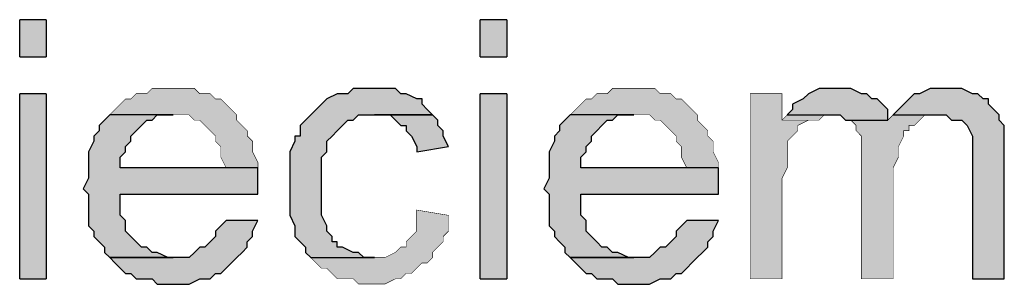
# Model space of a CAD drawing. Header units: millimetres. Extents: x 5659 to 8684, y 1431 to 2118.
# Tile 32 of 53: x 6899.26 to 6907.14, y 2067.16 to 2069.28. Entities that reach past the tile are written whole.
import ezdxf

# ---------------------------------------------------------------- set-up
doc = ezdxf.new("R2010")
doc.units = ezdxf.units.MM
doc.linetypes.add('atContinuous2', pattern=[0])
for name, color, linetype in [('at_Entity', 7, 'Continuous'), ('at_Rect', 7, 'Continuous'), ('at_Solid', 7, 'Continuous')]:
    doc.layers.add(name, color=color, linetype=linetype)

msp = doc.modelspace()

# ---------------------------------------------------------------- hatches: boundary and pattern name
at = {"layer": 'at_Solid'}
for points in [[(6899.2635, 2068.981), (6899.4753, 2068.981), (6899.4753, 2069.2775), (6899.2635, 2069.2775)], [(6899.2635, 2068.981), (6899.4753, 2068.981), (6899.4753, 2069.2775), (6899.2635, 2069.2775)], [(6902.9488, 2068.981), (6903.1606, 2068.981), (6903.1606, 2069.2775), (6902.9488, 2069.2775)], [(6902.9488, 2068.981), (6903.1606, 2068.981), (6903.1606, 2069.2775), (6902.9488, 2069.2775)], [(6900.4919, 2068.7268), (6900.3225, 2068.7268), (6900.2801, 2068.6845), (6900.1954, 2068.6845), (6900.1531, 2068.6421), (6900.1107, 2068.6421), (6900.0683, 2068.5998), (6900.026, 2068.5574), (6899.9836, 2068.515), (6900.619, 2068.515), (6900.6614, 2068.4727), (6900.7037, 2068.4727), (6900.7461, 2068.4303), (6900.7885, 2068.388), (6900.8308, 2068.3456), (6900.8308, 2068.3032), (6900.8732, 2068.2609), (6900.8732, 2068.1762), (6900.9155, 2068.0914), (6900.0683, 2068.0914), (6901.1697, 2068.0914), (6901.1697, 2068.1338), (6901.1273, 2068.2185), (6901.1273, 2068.3032), (6901.085, 2068.3456), (6901.085, 2068.388), (6901.0426, 2068.4303), (6901.0003, 2068.4727), (6901.0003, 2068.515), (6900.9579, 2068.5574), (6900.9155, 2068.5998), (6900.8732, 2068.6421), (6900.8308, 2068.6421), (6900.7885, 2068.6845), (6900.7037, 2068.6845), (6900.6614, 2068.7268), (6900.5343, 2068.7268)], [(6902.1016, 2068.7268), (6901.9322, 2068.7268), (6901.8898, 2068.6845), (6901.8051, 2068.6845), (6901.7204, 2068.6421), (6901.678, 2068.5998), (6901.6357, 2068.5574), (6901.5933, 2068.515), (6901.5509, 2068.4727), (6901.5086, 2068.4303), (6901.5086, 2068.3456), (6901.4662, 2068.3456), (6901.4662, 2068.3032), (6901.4239, 2068.2185), (6901.4239, 2067.7102), (6901.4662, 2067.6255), (6901.4662, 2067.5408), (6901.5086, 2067.4984), (6901.5509, 2067.456), (6901.5509, 2067.4137), (6901.5933, 2067.3713), (6902.1016, 2067.3713), (6902.0169, 2067.3713), (6901.9745, 2067.4137), (6901.9322, 2067.4137), (6901.8475, 2067.456), (6901.8051, 2067.456), (6901.8051, 2067.4984), (6901.7627, 2067.4984), (6901.7627, 2067.5408), (6901.7204, 2067.5831), (6901.7204, 2067.6255), (6901.678, 2067.7102), (6901.678, 2068.1762), (6901.7204, 2068.2185), (6901.7204, 2068.3032), (6901.7627, 2068.3456), (6901.8051, 2068.388), (6901.8475, 2068.4303), (6901.8898, 2068.4727), (6901.9322, 2068.4727), (6901.9745, 2068.515), (6902.5676, 2068.515), (6902.5252, 2068.5574), (6902.4829, 2068.5998), (6902.4829, 2068.6421), (6902.4405, 2068.6421), (6902.3558, 2068.6845), (6902.3134, 2068.6845), (6902.2711, 2068.7268), (6902.144, 2068.7268)], [(6904.1773, 2068.7268), (6904.0078, 2068.7268), (6903.9655, 2068.6845), (6903.8807, 2068.6845), (6903.8384, 2068.6421), (6903.796, 2068.6421), (6903.7537, 2068.5998), (6903.7113, 2068.5574), (6903.6689, 2068.515), (6904.3043, 2068.515), (6904.3467, 2068.4727), (6904.3891, 2068.4727), (6904.4314, 2068.4303), (6904.4738, 2068.388), (6904.5161, 2068.3456), (6904.5161, 2068.3032), (6904.5585, 2068.2609), (6904.5585, 2068.1762), (6904.6009, 2068.0914), (6903.7537, 2068.0914), (6904.855, 2068.0914), (6904.855, 2068.1338), (6904.8127, 2068.2185), (6904.8127, 2068.3032), (6904.7703, 2068.3456), (6904.7703, 2068.388), (6904.7279, 2068.4303), (6904.6856, 2068.4727), (6904.6856, 2068.515), (6904.6432, 2068.5574), (6904.6009, 2068.5998), (6904.5585, 2068.6421), (6904.5161, 2068.6421), (6904.4738, 2068.6845), (6904.3891, 2068.6845), (6904.3467, 2068.7268), (6904.2196, 2068.7268)], [(6905.8293, 2068.7268), (6905.6599, 2068.7268), (6905.5751, 2068.6845), (6905.5328, 2068.6421), (6905.4481, 2068.5998), (6905.4481, 2068.5574), (6905.4057, 2068.515), (6905.7446, 2068.515), (6905.8293, 2068.515), (6905.8717, 2068.4727), (6906.2105, 2068.4727), (6906.2105, 2068.5574), (6906.1682, 2068.5998), (6906.1258, 2068.6421), (6906.0835, 2068.6421), (6906.0411, 2068.6845), (6905.9987, 2068.6845), (6905.914, 2068.7268), (6905.8717, 2068.7268)], [(6906.6765, 2068.7268), (6906.5494, 2068.7268), (6906.4647, 2068.6845), (6906.4223, 2068.6845), (6906.38, 2068.6421), (6906.3376, 2068.5998), (6906.2953, 2068.5574), (6906.2529, 2068.515), (6906.6765, 2068.515), (6906.7189, 2068.4727), (6906.8036, 2068.4727), (6906.8459, 2068.4303), (6906.8883, 2068.3456), (6906.8883, 2067.2019), (6907.1425, 2067.2019), (6907.1425, 2068.4303), (6907.1001, 2068.4727), (6907.1001, 2068.515), (6907.0577, 2068.5574), (6907.0154, 2068.5998), (6907.0154, 2068.6421), (6906.973, 2068.6421), (6906.9307, 2068.6845), (6906.8883, 2068.6845), (6906.8036, 2068.7268), (6906.7612, 2068.7268)], [(6899.2635, 2067.2019), (6899.4753, 2067.2019), (6899.4753, 2068.6845), (6899.2635, 2068.6845)], [(6899.2635, 2067.2019), (6899.4753, 2067.2019), (6899.4753, 2068.6845), (6899.2635, 2068.6845)], [(6902.9488, 2067.2019), (6903.1606, 2067.2019), (6903.1606, 2068.6845), (6902.9488, 2068.6845)], [(6902.9488, 2067.2019), (6903.1606, 2067.2019), (6903.1606, 2068.6845), (6902.9488, 2068.6845)], [(6905.3633, 2068.6845), (6905.1092, 2068.6845), (6905.1092, 2067.2019), (6905.3633, 2067.2019), (6905.3633, 2068.0067), (6905.4057, 2068.0914), (6905.4057, 2068.3032), (6905.4481, 2068.3456), (6905.4904, 2068.388), (6905.4904, 2068.4303), (6905.5751, 2068.4727), (6905.3633, 2068.4727)], [(6899.9836, 2068.515), (6899.9413, 2068.4727), (6899.8989, 2068.4303), (6899.8989, 2068.388), (6899.8565, 2068.3456), (6899.8565, 2068.3032), (6899.8142, 2068.2185), (6899.8142, 2068.0067), (6899.7718, 2067.922), (6899.8142, 2067.8796), (6899.8142, 2067.6255), (6899.8565, 2067.5831), (6899.8565, 2067.5408), (6899.8989, 2067.4984), (6899.9413, 2067.456), (6899.9413, 2067.4137), (6899.9836, 2067.3713), (6900.4919, 2067.3713), (6900.4496, 2067.3713), (6900.3649, 2067.4137), (6900.3225, 2067.4137), (6900.2801, 2067.456), (6900.2378, 2067.456), (6900.1954, 2067.4984), (6900.1531, 2067.5408), (6900.1107, 2067.5831), (6900.1107, 2067.6678), (6900.0683, 2067.7102), (6900.0683, 2067.8796), (6901.1697, 2067.8796), (6901.1697, 2068.0914), (6900.0683, 2068.0914), (6900.0683, 2068.1762), (6900.1107, 2068.2185), (6900.1107, 2068.2609), (6900.1531, 2068.3032), (6900.1531, 2068.3456), (6900.1954, 2068.388), (6900.2378, 2068.4303), (6900.2801, 2068.4727), (6900.3225, 2068.4727), (6900.3649, 2068.515), (6900.4919, 2068.515)], [(6902.5676, 2068.515), (6902.1016, 2068.515), (6902.2287, 2068.515), (6902.2711, 2068.4727), (6902.3134, 2068.4303), (6902.3558, 2068.4303), (6902.3558, 2068.388), (6902.3981, 2068.3456), (6902.4405, 2068.2609), (6902.4405, 2068.2185), (6902.6947, 2068.2609), (6902.6523, 2068.3456), (6902.6523, 2068.388), (6902.6099, 2068.4303), (6902.6099, 2068.4727)], [(6903.6689, 2068.515), (6903.6266, 2068.4727), (6903.5842, 2068.4303), (6903.5842, 2068.388), (6903.5419, 2068.3456), (6903.5419, 2068.3032), (6903.4995, 2068.2185), (6903.4995, 2068.0067), (6903.4571, 2067.922), (6903.4995, 2067.8796), (6903.4995, 2067.6255), (6903.5419, 2067.5831), (6903.5419, 2067.5408), (6903.5842, 2067.4984), (6903.6266, 2067.456), (6903.6266, 2067.4137), (6903.6689, 2067.3713), (6904.1773, 2067.3713), (6904.1349, 2067.3713), (6904.0502, 2067.4137), (6904.0078, 2067.4137), (6903.9655, 2067.456), (6903.9231, 2067.456), (6903.8807, 2067.4984), (6903.8384, 2067.5408), (6903.796, 2067.5831), (6903.796, 2067.6678), (6903.7537, 2067.7102), (6903.7537, 2067.8796), (6904.855, 2067.8796), (6904.855, 2068.0914), (6903.7537, 2068.0914), (6903.7537, 2068.1762), (6903.796, 2068.2185), (6903.796, 2068.2609), (6903.8384, 2068.3032), (6903.8384, 2068.3456), (6903.8807, 2068.388), (6903.9231, 2068.4303), (6903.9655, 2068.4727), (6904.0078, 2068.4727), (6904.0502, 2068.515), (6904.1773, 2068.515)], [(6905.4057, 2068.515), (6905.3633, 2068.4727), (6905.6599, 2068.4727), (6905.7022, 2068.515), (6905.7446, 2068.515)], [(6906.2529, 2068.515), (6906.2105, 2068.4727), (6905.914, 2068.4727), (6905.9564, 2068.4303), (6905.9564, 2068.388), (6905.9987, 2068.3456), (6905.9987, 2067.2019), (6906.2529, 2067.2019), (6906.2529, 2068.0914), (6906.2953, 2068.1762), (6906.2953, 2068.2609), (6906.3376, 2068.3456), (6906.3376, 2068.388), (6906.38, 2068.388), (6906.38, 2068.4303), (6906.4223, 2068.4303), (6906.4647, 2068.4727), (6906.5071, 2068.515), (6906.6341, 2068.515)], [(6902.4405, 2067.7526), (6902.4405, 2067.5831), (6902.3981, 2067.5408), (6902.3558, 2067.4984), (6902.3558, 2067.456), (6902.3134, 2067.456), (6902.2711, 2067.4137), (6902.1863, 2067.3713), (6901.5933, 2067.3713), (6901.6357, 2067.329), (6901.678, 2067.2866), (6901.7204, 2067.2866), (6901.7627, 2067.2442), (6901.8051, 2067.2019), (6901.9322, 2067.2019), (6901.9745, 2067.1595), (6902.1863, 2067.1595), (6902.2711, 2067.2019), (6902.3134, 2067.2019), (6902.3558, 2067.2442), (6902.3981, 2067.2442), (6902.4405, 2067.2866), (6902.4829, 2067.329), (6902.5252, 2067.329), (6902.5676, 2067.3713), (6902.5676, 2067.4137), (6902.6099, 2067.456), (6902.6523, 2067.4984), (6902.6523, 2067.5408), (6902.6947, 2067.5831), (6902.6947, 2067.7102)], [(6900.9155, 2067.6678), (6900.8732, 2067.6255), (6900.8308, 2067.5831), (6900.8308, 2067.5408), (6900.7885, 2067.4984), (6900.7461, 2067.456), (6900.7037, 2067.456), (6900.6614, 2067.4137), (6900.619, 2067.3713), (6899.9836, 2067.3713), (6900.026, 2067.329), (6900.0683, 2067.2866), (6900.1107, 2067.2442), (6900.1531, 2067.2442), (6900.1954, 2067.2019), (6900.3225, 2067.2019), (6900.3649, 2067.1595), (6900.619, 2067.1595), (6900.7037, 2067.2019), (6900.7885, 2067.2019), (6900.8308, 2067.2442), (6900.8732, 2067.2442), (6900.9155, 2067.2866), (6900.9579, 2067.329), (6901.0003, 2067.3713), (6901.0426, 2067.4137), (6901.085, 2067.456), (6901.085, 2067.4984), (6901.1273, 2067.5408), (6901.1273, 2067.5831), (6901.1697, 2067.6678)], [(6904.6009, 2067.6678), (6904.5585, 2067.6255), (6904.5161, 2067.5831), (6904.5161, 2067.5408), (6904.4738, 2067.4984), (6904.4314, 2067.456), (6904.3891, 2067.456), (6904.3467, 2067.4137), (6904.3043, 2067.3713), (6903.6689, 2067.3713), (6903.7113, 2067.329), (6903.7537, 2067.2866), (6903.796, 2067.2442), (6903.8384, 2067.2442), (6903.8807, 2067.2019), (6904.0078, 2067.2019), (6904.0502, 2067.1595), (6904.3043, 2067.1595), (6904.3891, 2067.2019), (6904.4738, 2067.2019), (6904.5161, 2067.2442), (6904.5585, 2067.2442), (6904.6009, 2067.2866), (6904.6432, 2067.329), (6904.6856, 2067.3713), (6904.7279, 2067.4137), (6904.7703, 2067.456), (6904.7703, 2067.4984), (6904.8127, 2067.5408), (6904.8127, 2067.5831), (6904.855, 2067.6678)]]:
    msp.add_hatch(color=7, dxfattribs=at).paths.add_polyline_path(points)

# ---------------------------------------------------------------- linework, layer by layer
at = {"layer": 'at_Entity', "color": 7}
for points in [[(6900.4919, 2068.7268, 0.00424, 0.00424, 0), (6900.3225, 2068.7268, 0.00424, 0.00424, 0), (6900.2801, 2068.6845, 0.00424, 0.00424, 0), (6900.1954, 2068.6845, 0.00424, 0.00424, 0), (6900.1531, 2068.6421, 0.00424, 0.00424, 0), (6900.1107, 2068.6421, 0.00424, 0.00424, 0), (6900.0683, 2068.5998, 0.00424, 0.00424, 0), (6900.026, 2068.5574, 0.00424, 0.00424, 0), (6899.9836, 2068.515, 0.00424, 0.00424, 0), (6900.619, 2068.515, 0.00424, 0.00424, 0), (6900.6614, 2068.4727, 0.00424, 0.00424, 0), (6900.7037, 2068.4727, 0.00424, 0.00424, 0), (6900.7461, 2068.4303, 0.00424, 0.00424, 0), (6900.7885, 2068.388, 0.00424, 0.00424, 0), (6900.8308, 2068.3456, 0.00424, 0.00424, 0), (6900.8308, 2068.3032, 0.00424, 0.00424, 0), (6900.8732, 2068.2609, 0.00424, 0.00424, 0), (6900.8732, 2068.1762, 0.00424, 0.00424, 0), (6900.9155, 2068.0914, 0.00424, 0.00424, 0), (6900.0683, 2068.0914, 0.00424, 0.00424, 0), (6901.1697, 2068.0914, 0.00424, 0.00424, 0), (6901.1697, 2068.1338, 0.00424, 0.00424, 0), (6901.1273, 2068.2185, 0.00424, 0.00424, 0), (6901.1273, 2068.3032, 0.00424, 0.00424, 0), (6901.085, 2068.3456, 0.00424, 0.00424, 0), (6901.085, 2068.388, 0.00424, 0.00424, 0), (6901.0426, 2068.4303, 0.00424, 0.00424, 0), (6901.0003, 2068.4727, 0.00424, 0.00424, 0), (6901.0003, 2068.515, 0.00424, 0.00424, 0), (6900.9579, 2068.5574, 0.00424, 0.00424, 0), (6900.9155, 2068.5998, 0.00424, 0.00424, 0), (6900.8732, 2068.6421, 0.00424, 0.00424, 0), (6900.8308, 2068.6421, 0.00424, 0.00424, 0), (6900.7885, 2068.6845, 0.00424, 0.00424, 0), (6900.7037, 2068.6845, 0.00424, 0.00424, 0), (6900.6614, 2068.7268, 0.00424, 0.00424, 0), (6900.5343, 2068.7268, 0.00424, 0.00424, 0), (6900.4919, 2068.7268, 0.00424, 0.00424, 0)], [(6904.1773, 2068.7268, 0.00424, 0.00424, 0), (6904.0078, 2068.7268, 0.00424, 0.00424, 0), (6903.9655, 2068.6845, 0.00424, 0.00424, 0), (6903.8807, 2068.6845, 0.00424, 0.00424, 0), (6903.8384, 2068.6421, 0.00424, 0.00424, 0), (6903.796, 2068.6421, 0.00424, 0.00424, 0), (6903.7537, 2068.5998, 0.00424, 0.00424, 0), (6903.7113, 2068.5574, 0.00424, 0.00424, 0), (6903.6689, 2068.515, 0.00424, 0.00424, 0), (6904.3043, 2068.515, 0.00424, 0.00424, 0), (6904.3467, 2068.4727, 0.00424, 0.00424, 0), (6904.3891, 2068.4727, 0.00424, 0.00424, 0), (6904.4314, 2068.4303, 0.00424, 0.00424, 0), (6904.4738, 2068.388, 0.00424, 0.00424, 0), (6904.5161, 2068.3456, 0.00424, 0.00424, 0), (6904.5161, 2068.3032, 0.00424, 0.00424, 0), (6904.5585, 2068.2609, 0.00424, 0.00424, 0), (6904.5585, 2068.1762, 0.00424, 0.00424, 0), (6904.6009, 2068.0914, 0.00424, 0.00424, 0), (6903.7537, 2068.0914, 0.00424, 0.00424, 0), (6904.855, 2068.0914, 0.00424, 0.00424, 0), (6904.855, 2068.1338, 0.00424, 0.00424, 0), (6904.8127, 2068.2185, 0.00424, 0.00424, 0), (6904.8127, 2068.3032, 0.00424, 0.00424, 0), (6904.7703, 2068.3456, 0.00424, 0.00424, 0), (6904.7703, 2068.388, 0.00424, 0.00424, 0), (6904.7279, 2068.4303, 0.00424, 0.00424, 0), (6904.6856, 2068.4727, 0.00424, 0.00424, 0), (6904.6856, 2068.515, 0.00424, 0.00424, 0), (6904.6432, 2068.5574, 0.00424, 0.00424, 0), (6904.6009, 2068.5998, 0.00424, 0.00424, 0), (6904.5585, 2068.6421, 0.00424, 0.00424, 0), (6904.5161, 2068.6421, 0.00424, 0.00424, 0), (6904.4738, 2068.6845, 0.00424, 0.00424, 0), (6904.3891, 2068.6845, 0.00424, 0.00424, 0), (6904.3467, 2068.7268, 0.00424, 0.00424, 0), (6904.2196, 2068.7268, 0.00424, 0.00424, 0), (6904.1773, 2068.7268, 0.00424, 0.00424, 0)], [(6905.3633, 2068.6845, 0.00424, 0.00424, 0), (6905.1092, 2068.6845, 0.00424, 0.00424, 0), (6905.1092, 2067.2019, 0.00424, 0.00424, 0), (6905.3633, 2067.2019, 0.00424, 0.00424, 0), (6905.3633, 2068.0067, 0.00424, 0.00424, 0), (6905.4057, 2068.0914, 0.00424, 0.00424, 0), (6905.4057, 2068.3032, 0.00424, 0.00424, 0), (6905.4481, 2068.3456, 0.00424, 0.00424, 0), (6905.4904, 2068.388, 0.00424, 0.00424, 0), (6905.4904, 2068.4303, 0.00424, 0.00424, 0), (6905.5751, 2068.4727, 0.00424, 0.00424, 0), (6905.3633, 2068.4727, 0.00424, 0.00424, 0), (6905.3633, 2068.6845, 0.00424, 0.00424, 0)], [(6905.4057, 2068.515, 0.00424, 0.00424, 0), (6905.3633, 2068.4727, 0.00424, 0.00424, 0), (6905.6599, 2068.4727, 0.00424, 0.00424, 0), (6905.7022, 2068.515, 0.00424, 0.00424, 0), (6905.7446, 2068.515, 0.00424, 0.00424, 0), (6905.4057, 2068.515, 0.00424, 0.00424, 0)], [(6906.2529, 2068.515, 0.00424, 0.00424, 0), (6906.2105, 2068.4727, 0.00424, 0.00424, 0), (6905.914, 2068.4727, 0.00424, 0.00424, 0), (6905.9564, 2068.4303, 0.00424, 0.00424, 0), (6905.9564, 2068.388, 0.00424, 0.00424, 0), (6905.9987, 2068.3456, 0.00424, 0.00424, 0), (6905.9987, 2067.2019, 0.00424, 0.00424, 0), (6906.2529, 2067.2019, 0.00424, 0.00424, 0), (6906.2529, 2068.0914, 0.00424, 0.00424, 0), (6906.2953, 2068.1762, 0.00424, 0.00424, 0), (6906.2953, 2068.2609, 0.00424, 0.00424, 0), (6906.3376, 2068.3456, 0.00424, 0.00424, 0), (6906.3376, 2068.388, 0.00424, 0.00424, 0), (6906.38, 2068.388, 0.00424, 0.00424, 0), (6906.38, 2068.4303, 0.00424, 0.00424, 0), (6906.4223, 2068.4303, 0.00424, 0.00424, 0), (6906.4647, 2068.4727, 0.00424, 0.00424, 0), (6906.5071, 2068.515, 0.00424, 0.00424, 0), (6906.6341, 2068.515, 0.00424, 0.00424, 0), (6906.2529, 2068.515, 0.00424, 0.00424, 0)], [(6902.4405, 2067.7526, 0.00424, 0.00424, 0), (6902.4405, 2067.5831, 0.00424, 0.00424, 0), (6902.3981, 2067.5408, 0.00424, 0.00424, 0), (6902.3558, 2067.4984, 0.00424, 0.00424, 0), (6902.3558, 2067.456, 0.00424, 0.00424, 0), (6902.3134, 2067.456, 0.00424, 0.00424, 0), (6902.2711, 2067.4137, 0.00424, 0.00424, 0), (6902.1863, 2067.3713, 0.00424, 0.00424, 0), (6901.5933, 2067.3713, 0.00424, 0.00424, 0), (6901.6357, 2067.329, 0.00424, 0.00424, 0), (6901.678, 2067.2866, 0.00424, 0.00424, 0), (6901.7204, 2067.2866, 0.00424, 0.00424, 0), (6901.7627, 2067.2442, 0.00424, 0.00424, 0), (6901.8051, 2067.2019, 0.00424, 0.00424, 0), (6901.9322, 2067.2019, 0.00424, 0.00424, 0), (6901.9745, 2067.1595, 0.00424, 0.00424, 0), (6902.1863, 2067.1595, 0.00424, 0.00424, 0), (6902.2711, 2067.2019, 0.00424, 0.00424, 0), (6902.3134, 2067.2019, 0.00424, 0.00424, 0), (6902.3558, 2067.2442, 0.00424, 0.00424, 0), (6902.3981, 2067.2442, 0.00424, 0.00424, 0), (6902.4405, 2067.2866, 0.00424, 0.00424, 0), (6902.4829, 2067.329, 0.00424, 0.00424, 0), (6902.5252, 2067.329, 0.00424, 0.00424, 0), (6902.5676, 2067.3713, 0.00424, 0.00424, 0), (6902.5676, 2067.4137, 0.00424, 0.00424, 0), (6902.6099, 2067.456, 0.00424, 0.00424, 0), (6902.6523, 2067.4984, 0.00424, 0.00424, 0), (6902.6523, 2067.5408, 0.00424, 0.00424, 0), (6902.6947, 2067.5831, 0.00424, 0.00424, 0), (6902.6947, 2067.7102, 0.00424, 0.00424, 0), (6902.4405, 2067.7526, 0.00424, 0.00424, 0)]]:
    msp.add_lwpolyline(points, format="xyseb", dxfattribs=at)
for points in [[(6902.1016, 2068.7268), (6901.9322, 2068.7268), (6901.8898, 2068.6845), (6901.8051, 2068.6845), (6901.7204, 2068.6421), (6901.7204, 2068.6421), (6901.678, 2068.5998), (6901.6357, 2068.5574), (6901.5933, 2068.515), (6901.5509, 2068.4727), (6901.5086, 2068.4303), (6901.5086, 2068.3456), (6901.4662, 2068.3456), (6901.4662, 2068.3032), (6901.4239, 2068.2185), (6901.4239, 2067.7102), (6901.4662, 2067.6255), (6901.4662, 2067.5408), (6901.5086, 2067.4984), (6901.5509, 2067.456), (6901.5509, 2067.4137), (6901.5933, 2067.3713), (6902.1016, 2067.3713), (6902.0169, 2067.3713), (6901.9745, 2067.4137), (6901.9322, 2067.4137), (6901.8475, 2067.456), (6901.8051, 2067.456), (6901.8051, 2067.4984), (6901.7627, 2067.4984), (6901.7627, 2067.5408), (6901.7204, 2067.5831), (6901.7204, 2067.6255), (6901.678, 2067.7102), (6901.678, 2068.1762), (6901.7204, 2068.2185), (6901.7204, 2068.3032), (6901.7627, 2068.3456), (6901.8051, 2068.388), (6901.8051, 2068.388), (6901.8475, 2068.4303), (6901.8898, 2068.4727), (6901.9322, 2068.4727), (6901.9745, 2068.515), (6902.5676, 2068.515), (6902.5252, 2068.5574), (6902.4829, 2068.5998), (6902.4829, 2068.6421), (6902.4405, 2068.6421), (6902.3558, 2068.6845), (6902.3134, 2068.6845), (6902.2711, 2068.7268), (6902.144, 2068.7268), (6902.1016, 2068.7268)], [(6905.8293, 2068.7268), (6905.6599, 2068.7268), (6905.5751, 2068.6845), (6905.5328, 2068.6421), (6905.5328, 2068.6421), (6905.4481, 2068.5998), (6905.4481, 2068.5574), (6905.4057, 2068.515), (6905.7446, 2068.515), (6905.8293, 2068.515), (6905.8717, 2068.4727), (6906.2105, 2068.4727), (6906.2105, 2068.5574), (6906.1682, 2068.5998), (6906.1258, 2068.6421), (6906.0835, 2068.6421), (6906.0835, 2068.6421), (6906.0411, 2068.6845), (6905.9987, 2068.6845), (6905.914, 2068.7268), (6905.8717, 2068.7268), (6905.8293, 2068.7268)], [(6906.6765, 2068.7268), (6906.5494, 2068.7268), (6906.4647, 2068.6845), (6906.4223, 2068.6845), (6906.38, 2068.6421), (6906.3376, 2068.5998), (6906.2953, 2068.5574), (6906.2529, 2068.515), (6906.6765, 2068.515), (6906.7189, 2068.4727), (6906.8036, 2068.4727), (6906.8036, 2068.4727), (6906.8459, 2068.4303), (6906.8883, 2068.3456), (6906.8883, 2067.2019), (6907.1425, 2067.2019), (6907.1425, 2068.4303), (6907.1001, 2068.4727), (6907.1001, 2068.515), (6907.0577, 2068.5574), (6907.0154, 2068.5998), (6907.0154, 2068.6421), (6906.973, 2068.6421), (6906.9307, 2068.6845), (6906.8883, 2068.6845), (6906.8036, 2068.7268), (6906.7612, 2068.7268), (6906.6765, 2068.7268)], [(6899.9836, 2068.515), (6899.9413, 2068.4727), (6899.8989, 2068.4303), (6899.8989, 2068.388), (6899.8565, 2068.3456), (6899.8565, 2068.3032), (6899.8142, 2068.2185), (6899.8142, 2068.0067), (6899.7718, 2067.922), (6899.8142, 2067.8796), (6899.8142, 2067.6255), (6899.8565, 2067.5831), (6899.8565, 2067.5408), (6899.8989, 2067.4984), (6899.9413, 2067.456), (6899.9413, 2067.4137), (6899.9836, 2067.3713), (6900.4919, 2067.3713), (6900.4496, 2067.3713), (6900.3649, 2067.4137), (6900.3225, 2067.4137), (6900.2801, 2067.456), (6900.2378, 2067.456), (6900.1954, 2067.4984), (6900.1954, 2067.4984), (6900.1531, 2067.5408), (6900.1107, 2067.5831), (6900.1107, 2067.6678), (6900.0683, 2067.7102), (6900.0683, 2067.8796), (6901.1697, 2067.8796), (6901.1697, 2068.0914), (6900.0683, 2068.0914), (6900.0683, 2068.1762), (6900.1107, 2068.2185), (6900.1107, 2068.2609), (6900.1531, 2068.3032), (6900.1531, 2068.3456), (6900.1954, 2068.388), (6900.2378, 2068.4303), (6900.2801, 2068.4727), (6900.3225, 2068.4727), (6900.3649, 2068.515), (6900.4919, 2068.515), (6899.9836, 2068.515)], [(6902.5676, 2068.515), (6902.1016, 2068.515), (6902.2287, 2068.515), (6902.2711, 2068.4727), (6902.3134, 2068.4303), (6902.3558, 2068.4303), (6902.3558, 2068.388), (6902.3981, 2068.3456), (6902.4405, 2068.2609), (6902.4405, 2068.2185), (6902.6947, 2068.2609), (6902.6947, 2068.2609), (6902.6523, 2068.3456), (6902.6523, 2068.388), (6902.6099, 2068.4303), (6902.6099, 2068.4727), (6902.5676, 2068.515)], [(6903.6689, 2068.515), (6903.6266, 2068.4727), (6903.5842, 2068.4303), (6903.5842, 2068.388), (6903.5419, 2068.3456), (6903.5419, 2068.3032), (6903.4995, 2068.2185), (6903.4995, 2068.0067), (6903.4571, 2067.922), (6903.4995, 2067.8796), (6903.4995, 2067.6255), (6903.5419, 2067.5831), (6903.5419, 2067.5408), (6903.5842, 2067.4984), (6903.6266, 2067.456), (6903.6266, 2067.4137), (6903.6689, 2067.3713), (6904.1773, 2067.3713), (6904.1349, 2067.3713), (6904.0502, 2067.4137), (6904.0078, 2067.4137), (6903.9655, 2067.456), (6903.9231, 2067.456), (6903.8807, 2067.4984), (6903.8807, 2067.4984), (6903.8384, 2067.5408), (6903.796, 2067.5831), (6903.796, 2067.6678), (6903.7537, 2067.7102), (6903.7537, 2067.8796), (6904.855, 2067.8796), (6904.855, 2068.0914), (6903.7537, 2068.0914), (6903.7537, 2068.1762), (6903.796, 2068.2185), (6903.796, 2068.2609), (6903.8384, 2068.3032), (6903.8384, 2068.3456), (6903.8807, 2068.388), (6903.9231, 2068.4303), (6903.9655, 2068.4727), (6904.0078, 2068.4727), (6904.0502, 2068.515), (6904.1773, 2068.515), (6903.6689, 2068.515)], [(6900.9155, 2067.6678), (6900.8732, 2067.6255), (6900.8308, 2067.5831), (6900.8308, 2067.5408), (6900.7885, 2067.4984), (6900.7461, 2067.456), (6900.7037, 2067.456), (6900.6614, 2067.4137), (6900.619, 2067.3713), (6899.9836, 2067.3713), (6899.9836, 2067.3713), (6900.026, 2067.329), (6900.0683, 2067.2866), (6900.1107, 2067.2442), (6900.1531, 2067.2442), (6900.1954, 2067.2019), (6900.3225, 2067.2019), (6900.3649, 2067.1595), (6900.619, 2067.1595), (6900.7037, 2067.2019), (6900.7885, 2067.2019), (6900.8308, 2067.2442), (6900.8732, 2067.2442), (6900.9155, 2067.2866), (6900.9579, 2067.329), (6901.0003, 2067.3713), (6901.0426, 2067.4137), (6901.085, 2067.456), (6901.085, 2067.4984), (6901.1273, 2067.5408), (6901.1273, 2067.5831), (6901.1697, 2067.6678), (6900.9155, 2067.6678)], [(6904.6009, 2067.6678), (6904.5585, 2067.6255), (6904.5161, 2067.5831), (6904.5161, 2067.5408), (6904.4738, 2067.4984), (6904.4314, 2067.456), (6904.3891, 2067.456), (6904.3467, 2067.4137), (6904.3043, 2067.3713), (6903.6689, 2067.3713), (6903.6689, 2067.3713), (6903.7113, 2067.329), (6903.7537, 2067.2866), (6903.796, 2067.2442), (6903.8384, 2067.2442), (6903.8807, 2067.2019), (6904.0078, 2067.2019), (6904.0502, 2067.1595), (6904.3043, 2067.1595), (6904.3891, 2067.2019), (6904.4738, 2067.2019), (6904.5161, 2067.2442), (6904.5585, 2067.2442), (6904.6009, 2067.2866), (6904.6432, 2067.329), (6904.6856, 2067.3713), (6904.7279, 2067.4137), (6904.7703, 2067.456), (6904.7703, 2067.4984), (6904.8127, 2067.5408), (6904.8127, 2067.5831), (6904.855, 2067.6678), (6904.6009, 2067.6678)]]:
    msp.add_lwpolyline(points, dxfattribs=at)
at = {"layer": 'at_Rect', "color": 7, "linetype": 'atContinuous2'}
for p, q in [((6899.4753, 2069.2775), (6899.2635, 2069.2775)), ((6899.2635, 2068.981), (6899.2635, 2069.2775)), ((6899.4753, 2069.2775), (6899.4753, 2068.981)), ((6903.1606, 2069.2775), (6902.9488, 2069.2775)), ((6902.9488, 2068.981), (6902.9488, 2069.2775)), ((6903.1606, 2069.2775), (6903.1606, 2068.981)), ((6899.2635, 2068.981), (6899.4753, 2068.981)), ((6902.9488, 2068.981), (6903.1606, 2068.981)), ((6899.4753, 2068.6845), (6899.2635, 2068.6845)), ((6899.2635, 2067.2019), (6899.2635, 2068.6845)), ((6899.4753, 2068.6845), (6899.4753, 2067.2019)), ((6903.1606, 2068.6845), (6902.9488, 2068.6845)), ((6902.9488, 2067.2019), (6902.9488, 2068.6845)), ((6903.1606, 2068.6845), (6903.1606, 2067.2019)), ((6899.2635, 2067.2019), (6899.4753, 2067.2019)), ((6902.9488, 2067.2019), (6903.1606, 2067.2019))]:
    msp.add_line(p, q, dxfattribs=at)

doc.saveas('drawing.dxf')
